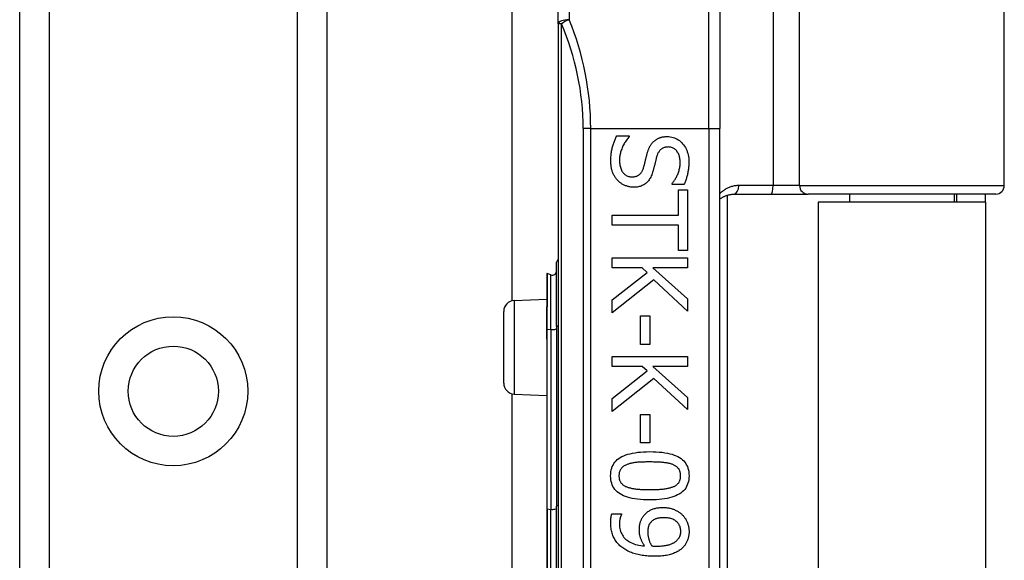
# Model space of a CAD drawing. Header units: inches. Extents: x 3.4 to 82.4, y 3.9 to 45.4.
# Tile 27 of 79: x 13.5 to 15.3, y 12.1 to 13.1. Entities that reach past the tile are written whole.
import ezdxf

# ---------------------------------------------------------------- set-up
doc = ezdxf.new("R2010")
doc.units = ezdxf.units.IN
doc.header["$MEASUREMENT"] = 0
doc.layers.add('Visible Edges(ANSI)', color=7, linetype='Continuous', lineweight=25)
doc.layers.add('Visible Tangent Edges(ANSI)', color=7, linetype='Continuous', lineweight=25)

msp = doc.modelspace()

# ---------------------------------------------------------------- linework, layer by layer
at = {"layer": 'Visible Edges(ANSI)'}
for p, q in [((13.5048, 9.1341), (13.5048, 30.4569)), ((14.0668, 30.4569), (14.0668, 9.1341)), ((14.4056, 12.5789), (14.4056, 27.0121)), ((14.4903, 13.0851), (14.4903, 13.3743)), ((15.3063, 12.7897), (15.3063, 13.3743)), ((14.7856, 13.3003), (14.7856, 12.894)), ((14.4903, 13.0851), (14.4903, 11.2029)), ((14.7856, 11.394), (14.7856, 12.894)), ((14.5971, 12.8803), (14.6201, 12.8803)), ((14.6201, 12.8803), (14.6201, 12.8789)), ((14.6983, 12.7919), (14.6983, 12.7933)), ((14.7202, 12.7919), (14.6983, 12.7919)), ((14.7103, 12.782), (14.7267, 12.782)), ((14.7103, 12.7358), (14.7103, 12.782)), ((14.7267, 12.782), (14.7267, 12.6712)), ((14.8113, 12.7739), (14.8798, 12.7739)), ((14.8798, 12.7739), (14.9473, 12.7739)), ((15.2905, 12.7739), (14.9473, 12.7739)), ((15.0233, 12.7739), (15.0233, 12.7595)), ((15.2143, 12.7739), (15.2143, 12.7595)), ((15.2188, 12.7739), (15.2188, 12.7595)), ((15.2718, 12.7595), (15.2718, 12.7739)), ((14.7993, 12.7721), (14.7993, 11.516)), ((15.2718, 12.7595), (14.9658, 12.7595)), ((14.9658, 12.7595), (14.9658, 11.5285)), ((15.2718, 12.7595), (15.2718, 11.5285)), ((14.5889, 12.7175), (14.5889, 12.7358)), ((14.5889, 12.7358), (14.7103, 12.7358)), ((14.7103, 12.7175), (14.5889, 12.7175)), ((14.7103, 12.6712), (14.7103, 12.7175)), ((14.7267, 12.6712), (14.7103, 12.6712)), ((14.487, 12.5322), (14.487, 12.6496)), ((14.5889, 12.6573), (14.7267, 12.6573)), ((14.5889, 12.639), (14.5889, 12.6573)), ((14.7267, 12.6573), (14.7267, 12.639)), ((14.4765, 12.6263), (14.4696, 12.6288)), ((14.6439, 12.639), (14.5889, 12.639)), ((14.5889, 12.5806), (14.653, 12.6309)), ((14.653, 12.6309), (14.6439, 12.639)), ((14.6633, 12.639), (14.7267, 12.5825)), ((14.7267, 12.639), (14.6633, 12.639)), ((14.4691, 12.6284), (14.4691, 12.5677)), ((14.6651, 12.6172), (14.5889, 12.5568)), ((14.7267, 12.5601), (14.6651, 12.6172)), ((14.4094, 12.5795), (14.4691, 12.5821)), ((14.5889, 12.5568), (14.5889, 12.5806)), ((14.7267, 12.5825), (14.7267, 12.5601)), ((14.3903, 12.4285), (14.3903, 12.5595)), ((14.4691, 12.5677), (14.4691, 12.5671)), ((14.4691, 12.5271), (14.4691, 12.5671)), ((14.6408, 12.5514), (14.6575, 12.5514)), ((14.6408, 12.4993), (14.6408, 12.5514)), ((14.6575, 12.5514), (14.6575, 12.4993)), ((14.4691, 12.5271), (14.4691, 12.5143)), ((14.487, 12.5322), (14.487, 12.2034)), ((14.4691, 12.5143), (14.4691, 12.5086)), ((14.4691, 12.5086), (14.4691, 12.1982)), ((14.6575, 12.4993), (14.6408, 12.4993)), ((14.5889, 12.477), (14.7267, 12.477)), ((14.5889, 12.4587), (14.5889, 12.477)), ((14.7267, 12.477), (14.7267, 12.4587)), ((14.6439, 12.4587), (14.5889, 12.4587)), ((14.5889, 12.4003), (14.653, 12.4507)), ((14.653, 12.4507), (14.6439, 12.4587)), ((14.6633, 12.4587), (14.7267, 12.4022)), ((14.7267, 12.4587), (14.6633, 12.4587)), ((14.6651, 12.437), (14.5889, 12.3765)), ((14.7267, 12.3799), (14.6651, 12.437)), ((14.4056, 11.8789), (14.4056, 12.4091)), ((14.4094, 12.4085), (14.4691, 12.4059)), ((14.5889, 12.3765), (14.5889, 12.4003)), ((14.7267, 12.4022), (14.7267, 12.3799)), ((14.6408, 12.3712), (14.6575, 12.3712)), ((14.6408, 12.319), (14.6408, 12.3712)), ((14.6575, 12.3712), (14.6575, 12.319)), ((14.6575, 12.319), (14.6408, 12.319)), ((14.4691, 12.1982), (14.4691, 12.0898)), ((14.487, 12.0846), (14.487, 12.2034)), ((14.5881, 12.1892), (14.6058, 12.1892)), ((14.6058, 12.1892), (14.6058, 12.1883))]:
    msp.add_line(p, q, dxfattribs=at)
at = {"layer": 'Visible Edges(ANSI)', "flags": 128}
for points in [[(14.5864, 12.835), (14.5864, 12.8375), (14.5865, 12.8399), (14.5866, 12.8422), (14.5867, 12.8445), (14.5869, 12.8467), (14.5872, 12.8489), (14.5875, 12.851), (14.5878, 12.853), (14.5882, 12.855), (14.5886, 12.8569), (14.589, 12.8587), (14.5895, 12.8605), (14.5901, 12.8622), (14.5906, 12.864), (14.5912, 12.8657), (14.5918, 12.8674), (14.5924, 12.869), (14.593, 12.8707), (14.5936, 12.8723), (14.5943, 12.874), (14.595, 12.8756), (14.5957, 12.8771), (14.5964, 12.8787), (14.5971, 12.8803)], [(14.6201, 12.8789), (14.6187, 12.8774), (14.6174, 12.8758), (14.6161, 12.8743), (14.6149, 12.8726), (14.6137, 12.871), (14.6126, 12.8693), (14.6115, 12.8676), (14.6105, 12.8658), (14.6095, 12.864), (14.6086, 12.8622), (14.6078, 12.8603), (14.6069, 12.8584), (14.6062, 12.8565), (14.6055, 12.8546), (14.6049, 12.8528), (14.6043, 12.8509), (14.6039, 12.849), (14.6034, 12.8472), (14.6031, 12.8454), (14.6028, 12.8435), (14.6025, 12.8417), (14.6024, 12.8399), (14.6023, 12.8382), (14.6023, 12.8364)], [(14.6526, 12.8475), (14.6529, 12.8487), (14.6533, 12.8499), (14.6536, 12.851), (14.654, 12.8521), (14.6544, 12.8532), (14.6548, 12.8543), (14.6552, 12.8554), (14.6556, 12.8564), (14.656, 12.8574), (14.6564, 12.8584), (14.6569, 12.8594), (14.6574, 12.8603), (14.6578, 12.8613), (14.6584, 12.8622), (14.6589, 12.8631), (14.6595, 12.864), (14.66, 12.8648), (14.6606, 12.8657), (14.6613, 12.8665), (14.6619, 12.8673), (14.6626, 12.8681), (14.6633, 12.8688), (14.664, 12.8696), (14.6648, 12.8703)], [(14.6648, 12.8703), (14.6656, 12.871), (14.6664, 12.8717), (14.6672, 12.8723), (14.668, 12.8729), (14.6689, 12.8735), (14.6698, 12.8741), (14.6707, 12.8746), (14.6716, 12.8751), (14.6725, 12.8756), (14.6735, 12.8761), (14.6745, 12.8765), (14.6755, 12.8769), (14.6765, 12.8773), (14.6776, 12.8776), (14.6787, 12.8779), (14.6798, 12.8782), (14.681, 12.8785), (14.6821, 12.8787), (14.6833, 12.8789), (14.6845, 12.879), (14.6858, 12.8791), (14.6871, 12.8792), (14.6884, 12.8792), (14.6897, 12.8793)], [(14.6897, 12.8793), (14.6924, 12.8792), (14.6951, 12.8789), (14.6977, 12.8784), (14.7003, 12.8778), (14.7027, 12.877), (14.7051, 12.876), (14.7074, 12.8748), (14.7096, 12.8735), (14.7118, 12.8719), (14.7138, 12.8702), (14.7158, 12.8683), (14.7178, 12.8662), (14.7196, 12.864), (14.7212, 12.8616), (14.7227, 12.8592), (14.7241, 12.8567), (14.7253, 12.8541), (14.7263, 12.8513), (14.7271, 12.8485), (14.7278, 12.8456), (14.7284, 12.8426), (14.7288, 12.8395), (14.729, 12.8362), (14.7291, 12.8329)], [(14.6464, 12.8226), (14.6467, 12.8237), (14.6469, 12.8247), (14.6472, 12.8258), (14.6475, 12.8268), (14.6478, 12.8278), (14.648, 12.8287), (14.6483, 12.8297), (14.6485, 12.8307), (14.6487, 12.8316), (14.649, 12.8325), (14.6492, 12.8334), (14.6494, 12.8343), (14.6496, 12.8352), (14.6498, 12.8362), (14.65, 12.8371), (14.6503, 12.8381), (14.6505, 12.8392), (14.6508, 12.8403), (14.6511, 12.8414), (14.6514, 12.8426), (14.6517, 12.8437), (14.652, 12.845), (14.6523, 12.8462), (14.6526, 12.8475)], [(14.6916, 12.8602), (14.6902, 12.8601), (14.6888, 12.86), (14.6875, 12.8599), (14.6862, 12.8597), (14.6849, 12.8594), (14.6838, 12.859), (14.6826, 12.8586), (14.6815, 12.8581), (14.6805, 12.8576), (14.6795, 12.857), (14.6786, 12.8563), (14.6777, 12.8555), (14.6768, 12.8547), (14.676, 12.8539), (14.6753, 12.853), (14.6745, 12.852), (14.6739, 12.851), (14.6732, 12.8499), (14.6726, 12.8487), (14.672, 12.8475), (14.6715, 12.8463), (14.671, 12.845), (14.6706, 12.8436), (14.6701, 12.8422)], [(14.7133, 12.8317), (14.7132, 12.8338), (14.7131, 12.8358), (14.7129, 12.8378), (14.7126, 12.8396), (14.7122, 12.8415), (14.7118, 12.8432), (14.7112, 12.8449), (14.7106, 12.8465), (14.7099, 12.8481), (14.7091, 12.8495), (14.7082, 12.8509), (14.7073, 12.8523), (14.7063, 12.8536), (14.7052, 12.8547), (14.7041, 12.8557), (14.7029, 12.8567), (14.7016, 12.8575), (14.7004, 12.8582), (14.699, 12.8588), (14.6976, 12.8593), (14.6962, 12.8597), (14.6947, 12.8599), (14.6932, 12.8601), (14.6916, 12.8602)], [(14.5989, 12.7991), (14.5979, 12.8002), (14.597, 12.8013), (14.5961, 12.8025), (14.5952, 12.8037), (14.5944, 12.8049), (14.5936, 12.8061), (14.5928, 12.8074), (14.5921, 12.8087), (14.5914, 12.81), (14.5908, 12.8113), (14.5902, 12.8127), (14.5896, 12.8141), (14.5891, 12.8155), (14.5886, 12.817), (14.5882, 12.8185), (14.5878, 12.8201), (14.5875, 12.8218), (14.5872, 12.8235), (14.587, 12.8253), (14.5868, 12.8271), (14.5866, 12.829), (14.5865, 12.831), (14.5864, 12.833), (14.5864, 12.835)], [(14.6023, 12.8364), (14.6023, 12.8339), (14.6024, 12.8315), (14.6026, 12.8293), (14.603, 12.8271), (14.6034, 12.825), (14.6038, 12.8231), (14.6044, 12.8212), (14.6051, 12.8194), (14.6058, 12.8178), (14.6066, 12.8162), (14.6076, 12.8148), (14.6086, 12.8134), (14.6096, 12.8122), (14.6108, 12.8111), (14.612, 12.81), (14.6132, 12.8091), (14.6145, 12.8083), (14.6159, 12.8076), (14.6173, 12.807), (14.6188, 12.8065), (14.6203, 12.8062), (14.6219, 12.8059), (14.6236, 12.8057), (14.6253, 12.8057)], [(14.6701, 12.8422), (14.6699, 12.8412), (14.6696, 12.8402), (14.6693, 12.8391), (14.6691, 12.838), (14.6688, 12.8369), (14.6685, 12.8357), (14.6682, 12.8345), (14.6679, 12.8333), (14.6676, 12.832), (14.6672, 12.8307), (14.6669, 12.8293), (14.6666, 12.828), (14.6662, 12.8266), (14.6659, 12.8252), (14.6656, 12.8239), (14.6653, 12.8226), (14.665, 12.8214), (14.6646, 12.8202), (14.6643, 12.8191), (14.664, 12.818), (14.6637, 12.8169), (14.6635, 12.8159), (14.6632, 12.8149), (14.6629, 12.8139)], [(14.6983, 12.7933), (14.6993, 12.7944), (14.7003, 12.7956), (14.7012, 12.7968), (14.7021, 12.7981), (14.703, 12.7994), (14.7039, 12.8008), (14.7048, 12.8022), (14.7056, 12.8037), (14.7065, 12.8052), (14.7073, 12.8068), (14.708, 12.8085), (14.7088, 12.8101), (14.7095, 12.8119), (14.7101, 12.8136), (14.7107, 12.8153), (14.7113, 12.8171), (14.7117, 12.8189), (14.7121, 12.8207), (14.7125, 12.8225), (14.7128, 12.8243), (14.713, 12.8261), (14.7131, 12.828), (14.7132, 12.8298), (14.7133, 12.8317)], [(14.7291, 12.8329), (14.7291, 12.831), (14.729, 12.8291), (14.729, 12.8272), (14.7289, 12.8253), (14.7287, 12.8235), (14.7285, 12.8216), (14.7283, 12.8198), (14.7281, 12.818), (14.7278, 12.8163), (14.7275, 12.8145), (14.7272, 12.8128), (14.7268, 12.811), (14.7264, 12.8093), (14.726, 12.8077), (14.7255, 12.806), (14.7251, 12.8043), (14.7246, 12.8027), (14.724, 12.8011), (14.7234, 12.7995), (14.7228, 12.798), (14.7222, 12.7964), (14.7216, 12.7949), (14.7209, 12.7934), (14.7202, 12.7919)], [(14.6253, 12.8057), (14.6266, 12.8057), (14.6279, 12.8058), (14.6292, 12.8059), (14.6304, 12.8061), (14.6316, 12.8064), (14.6327, 12.8067), (14.6338, 12.8071), (14.6349, 12.8075), (14.6359, 12.808), (14.6369, 12.8085), (14.6378, 12.8091), (14.6387, 12.8098), (14.6395, 12.8105), (14.6403, 12.8112), (14.6411, 12.8121), (14.6418, 12.813), (14.6425, 12.814), (14.6432, 12.815), (14.6438, 12.8161), (14.6444, 12.8173), (14.6449, 12.8185), (14.6454, 12.8198), (14.6459, 12.8212), (14.6464, 12.8226)], [(14.6629, 12.8139), (14.6621, 12.8116), (14.6613, 12.8094), (14.6604, 12.8073), (14.6595, 12.8053), (14.6585, 12.8034), (14.6574, 12.8017), (14.6563, 12.8), (14.6551, 12.7984), (14.6539, 12.7969), (14.6526, 12.7956), (14.6512, 12.7943), (14.6498, 12.7932), (14.6483, 12.7921), (14.6467, 12.7912), (14.6451, 12.7903), (14.6435, 12.7895), (14.6418, 12.7888), (14.64, 12.7882), (14.6382, 12.7877), (14.6363, 12.7873), (14.6343, 12.787), (14.6323, 12.7868), (14.6303, 12.7866), (14.6282, 12.7866)], [(14.6282, 12.7866), (14.6268, 12.7866), (14.6255, 12.7867), (14.6241, 12.7868), (14.6228, 12.7869), (14.6214, 12.7872), (14.6201, 12.7874), (14.6188, 12.7877), (14.6174, 12.788), (14.6161, 12.7884), (14.6148, 12.7889), (14.6135, 12.7893), (14.6122, 12.7899), (14.6109, 12.7904), (14.6097, 12.791), (14.6084, 12.7917), (14.6072, 12.7924), (14.6061, 12.7931), (14.605, 12.7938), (14.6039, 12.7946), (14.6028, 12.7954), (14.6018, 12.7963), (14.6008, 12.7972), (14.5998, 12.7981), (14.5989, 12.7991)], [(14.7856, 12.7643), (14.7864, 12.7651), (14.7873, 12.7658), (14.7882, 12.7664), (14.7892, 12.7671), (14.7901, 12.7677), (14.7911, 12.7683), (14.7921, 12.7689), (14.7931, 12.7694), (14.7941, 12.7699), (14.7951, 12.7704), (14.7962, 12.7709), (14.7973, 12.7713), (14.7983, 12.7717), (14.7995, 12.7721), (14.8006, 12.7724), (14.8017, 12.7727), (14.8029, 12.773), (14.804, 12.7732), (14.8052, 12.7734), (14.8064, 12.7736), (14.8076, 12.7737), (14.8089, 12.7738), (14.8101, 12.7739), (14.8113, 12.7739)], [(14.586, 12.259), (14.5861, 12.2627), (14.5864, 12.2662), (14.5871, 12.2696), (14.5879, 12.2728), (14.589, 12.2758), (14.5904, 12.2787), (14.592, 12.2814), (14.5938, 12.2839), (14.5959, 12.2863), (14.5982, 12.2885), (14.6008, 12.2905), (14.6037, 12.2924), (14.6067, 12.2941), (14.6101, 12.2957), (14.6137, 12.2971), (14.6175, 12.2983), (14.6216, 12.2994), (14.626, 12.3004), (14.6306, 12.3012), (14.6355, 12.3019), (14.6407, 12.3024), (14.6461, 12.3028), (14.6517, 12.303), (14.6576, 12.3031)], [(14.6576, 12.3031), (14.6637, 12.303), (14.6695, 12.3028), (14.675, 12.3024), (14.6803, 12.3019), (14.6852, 12.3012), (14.6899, 12.3004), (14.6943, 12.2994), (14.6985, 12.2983), (14.7023, 12.297), (14.7059, 12.2956), (14.7092, 12.294), (14.7122, 12.2923), (14.7149, 12.2904), (14.7175, 12.2884), (14.7197, 12.2862), (14.7218, 12.2838), (14.7236, 12.2813), (14.7251, 12.2786), (14.7264, 12.2757), (14.7275, 12.2727), (14.7284, 12.2695), (14.729, 12.2662), (14.7293, 12.2626), (14.7294, 12.259)], [(14.6161, 12.2796), (14.6149, 12.2792), (14.6138, 12.2787), (14.6127, 12.2781), (14.6117, 12.2776), (14.6107, 12.277), (14.6098, 12.2764), (14.6089, 12.2757), (14.608, 12.275), (14.6072, 12.2743), (14.6065, 12.2736), (14.6058, 12.2728), (14.6051, 12.272), (14.6045, 12.2711), (14.6039, 12.2702), (14.6034, 12.2693), (14.603, 12.2683), (14.6026, 12.2673), (14.6022, 12.2662), (14.6019, 12.2651), (14.6017, 12.264), (14.6015, 12.2628), (14.6014, 12.2616), (14.6013, 12.2603), (14.6013, 12.259)], [(14.6576, 12.2843), (14.6553, 12.2843), (14.6529, 12.2843), (14.6507, 12.2843), (14.6485, 12.2842), (14.6464, 12.2842), (14.6443, 12.2841), (14.6423, 12.284), (14.6404, 12.2839), (14.6386, 12.2838), (14.6368, 12.2837), (14.6351, 12.2836), (14.6334, 12.2834), (14.6318, 12.2833), (14.6302, 12.2831), (14.6287, 12.2828), (14.6272, 12.2826), (14.6257, 12.2823), (14.6242, 12.282), (14.6228, 12.2817), (14.6214, 12.2813), (14.62, 12.2809), (14.6187, 12.2805), (14.6174, 12.2801), (14.6161, 12.2796)], [(14.6996, 12.2795), (14.6984, 12.28), (14.6972, 12.2804), (14.6959, 12.2808), (14.6945, 12.2812), (14.6931, 12.2815), (14.6917, 12.2819), (14.6902, 12.2822), (14.6886, 12.2824), (14.687, 12.2827), (14.6853, 12.2829), (14.6836, 12.2831), (14.6819, 12.2833), (14.6801, 12.2835), (14.6782, 12.2836), (14.6763, 12.2837), (14.6744, 12.2839), (14.6725, 12.284), (14.6705, 12.2841), (14.6684, 12.2841), (14.6663, 12.2842), (14.6642, 12.2842), (14.6621, 12.2843), (14.6599, 12.2843), (14.6576, 12.2843)], [(14.7141, 12.259), (14.7141, 12.2602), (14.714, 12.2615), (14.7139, 12.2626), (14.7137, 12.2638), (14.7135, 12.2649), (14.7132, 12.266), (14.7129, 12.267), (14.7125, 12.268), (14.7121, 12.269), (14.7116, 12.2699), (14.7111, 12.2708), (14.7105, 12.2716), (14.7099, 12.2724), (14.7092, 12.2732), (14.7085, 12.274), (14.7077, 12.2747), (14.7069, 12.2754), (14.706, 12.2761), (14.705, 12.2767), (14.7041, 12.2773), (14.703, 12.2779), (14.7019, 12.2785), (14.7008, 12.279), (14.6996, 12.2795)], [(14.6578, 12.215), (14.6517, 12.215), (14.6459, 12.2153), (14.6404, 12.2156), (14.6352, 12.2162), (14.6303, 12.2168), (14.6256, 12.2177), (14.6212, 12.2186), (14.6171, 12.2198), (14.6132, 12.221), (14.6097, 12.2224), (14.6063, 12.224), (14.6033, 12.2257), (14.6005, 12.2276), (14.598, 12.2297), (14.5957, 12.2319), (14.5937, 12.2342), (14.5919, 12.2367), (14.5903, 12.2394), (14.589, 12.2423), (14.5879, 12.2453), (14.587, 12.2485), (14.5864, 12.2518), (14.5861, 12.2553), (14.586, 12.259)], [(14.6013, 12.259), (14.6013, 12.2577), (14.6014, 12.2565), (14.6015, 12.2553), (14.6017, 12.2542), (14.6019, 12.2531), (14.6022, 12.252), (14.6025, 12.251), (14.6029, 12.25), (14.6033, 12.249), (14.6038, 12.2481), (14.6043, 12.2472), (14.6049, 12.2464), (14.6055, 12.2456), (14.6062, 12.2448), (14.6069, 12.2441), (14.6077, 12.2433), (14.6085, 12.2426), (14.6094, 12.242), (14.6103, 12.2413), (14.6113, 12.2407), (14.6124, 12.2402), (14.6134, 12.2396), (14.6146, 12.2391), (14.6158, 12.2386)], [(14.7294, 12.259), (14.7293, 12.2553), (14.7289, 12.2517), (14.7283, 12.2484), (14.7275, 12.2452), (14.7263, 12.2422), (14.725, 12.2393), (14.7234, 12.2366), (14.7215, 12.2341), (14.7194, 12.2317), (14.717, 12.2295), (14.7144, 12.2275), (14.7116, 12.2256), (14.7085, 12.2239), (14.7051, 12.2224), (14.7015, 12.221), (14.6977, 12.2197), (14.6935, 12.2186), (14.6892, 12.2176), (14.6846, 12.2168), (14.6797, 12.2161), (14.6746, 12.2156), (14.6692, 12.2153), (14.6636, 12.215), (14.6578, 12.215)], [(14.6999, 12.2387), (14.701, 12.2392), (14.7021, 12.2397), (14.7032, 12.2403), (14.7042, 12.2408), (14.7051, 12.2414), (14.706, 12.2421), (14.7069, 12.2427), (14.7077, 12.2434), (14.7085, 12.2441), (14.7092, 12.2448), (14.7099, 12.2456), (14.7105, 12.2464), (14.7111, 12.2472), (14.7116, 12.2481), (14.7121, 12.249), (14.7125, 12.25), (14.7129, 12.2509), (14.7132, 12.252), (14.7135, 12.253), (14.7137, 12.2541), (14.7139, 12.2553), (14.714, 12.2565), (14.7141, 12.2577), (14.7141, 12.259)], [(14.6158, 12.2386), (14.6169, 12.2382), (14.6181, 12.2378), (14.6194, 12.2374), (14.6207, 12.237), (14.6221, 12.2367), (14.6235, 12.2363), (14.625, 12.236), (14.6265, 12.2358), (14.6281, 12.2355), (14.6297, 12.2353), (14.6314, 12.235), (14.6331, 12.2348), (14.6348, 12.2347), (14.6367, 12.2345), (14.6386, 12.2344), (14.6405, 12.2342), (14.6425, 12.2341), (14.6445, 12.234), (14.6466, 12.2339), (14.6487, 12.2338), (14.6509, 12.2338), (14.6531, 12.2338), (14.6554, 12.2337), (14.6578, 12.2337)], [(14.6578, 12.2337), (14.6601, 12.2337), (14.6624, 12.2338), (14.6646, 12.2338), (14.6668, 12.2338), (14.6689, 12.2339), (14.671, 12.234), (14.673, 12.2341), (14.675, 12.2342), (14.6769, 12.2344), (14.6788, 12.2345), (14.6806, 12.2347), (14.6824, 12.2348), (14.6841, 12.235), (14.6858, 12.2353), (14.6874, 12.2355), (14.689, 12.2358), (14.6905, 12.2361), (14.692, 12.2364), (14.6934, 12.2367), (14.6948, 12.2371), (14.6961, 12.2375), (14.6974, 12.2379), (14.6987, 12.2383), (14.6999, 12.2387)], [(14.6467, 12.1862), (14.6477, 12.1874), (14.6487, 12.1885), (14.6497, 12.1896), (14.6508, 12.1907), (14.652, 12.1917), (14.6531, 12.1926), (14.6543, 12.1935), (14.6556, 12.1944), (14.6569, 12.1952), (14.6582, 12.196), (14.6596, 12.1967), (14.661, 12.1973), (14.6625, 12.1979), (14.664, 12.1985), (14.6656, 12.199), (14.6672, 12.1994), (14.6689, 12.1998), (14.6706, 12.2002), (14.6723, 12.2005), (14.6741, 12.2007), (14.676, 12.2009), (14.6779, 12.201), (14.6799, 12.2011), (14.6819, 12.2011)], [(14.6819, 12.2011), (14.6836, 12.2011), (14.6854, 12.201), (14.6871, 12.2009), (14.6887, 12.2007), (14.6904, 12.2005), (14.692, 12.2003), (14.6936, 12.1999), (14.6952, 12.1996), (14.6968, 12.1992), (14.6983, 12.1987), (14.6998, 12.1982), (14.7013, 12.1977), (14.7028, 12.1971), (14.7042, 12.1964), (14.7056, 12.1958), (14.7069, 12.1951), (14.7082, 12.1943), (14.7095, 12.1936), (14.7108, 12.1927), (14.712, 12.1919), (14.7132, 12.191), (14.7143, 12.1901), (14.7154, 12.1892), (14.7165, 12.1882)], [(14.5862, 12.1735), (14.5862, 12.1742), (14.5862, 12.1748), (14.5862, 12.1754), (14.5862, 12.176), (14.5862, 12.1767), (14.5863, 12.1773), (14.5863, 12.178), (14.5863, 12.1787), (14.5864, 12.1793), (14.5864, 12.18), (14.5865, 12.1807), (14.5866, 12.1814), (14.5866, 12.1821), (14.5867, 12.1828), (14.5868, 12.1835), (14.5869, 12.1841), (14.587, 12.1848), (14.5871, 12.1854), (14.5873, 12.1861), (14.5874, 12.1867), (14.5876, 12.1873), (14.5877, 12.188), (14.5879, 12.1886), (14.5881, 12.1892)], [(14.6058, 12.1883), (14.6056, 12.1879), (14.6054, 12.1874), (14.6052, 12.1869), (14.605, 12.1864), (14.6047, 12.1859), (14.6045, 12.1853), (14.6043, 12.1847), (14.6041, 12.184), (14.6039, 12.1833), (14.6037, 12.1826), (14.6035, 12.1818), (14.6033, 12.181), (14.6031, 12.1802), (14.603, 12.1794), (14.6028, 12.1786), (14.6027, 12.1777), (14.6025, 12.1769), (14.6024, 12.1761), (14.6023, 12.1752), (14.6023, 12.1744), (14.6022, 12.1736), (14.6022, 12.1728), (14.6022, 12.1719), (14.6021, 12.1711)], [(14.6385, 12.1596), (14.6386, 12.1608), (14.6386, 12.1621), (14.6387, 12.1633), (14.6387, 12.1645), (14.6388, 12.1657), (14.639, 12.1669), (14.6391, 12.168), (14.6393, 12.1691), (14.6395, 12.1702), (14.6397, 12.1713), (14.64, 12.1724), (14.6402, 12.1735), (14.6405, 12.1745), (14.6409, 12.1756), (14.6413, 12.1766), (14.6417, 12.1777), (14.6422, 12.1787), (14.6427, 12.1798), (14.6432, 12.1809), (14.6438, 12.1819), (14.6445, 12.183), (14.6452, 12.184), (14.6459, 12.1851), (14.6467, 12.1862)], [(14.6827, 12.1824), (14.6812, 12.1823), (14.6798, 12.1823), (14.6785, 12.1822), (14.6772, 12.1821), (14.6759, 12.182), (14.6747, 12.1818), (14.6735, 12.1816), (14.6724, 12.1814), (14.6713, 12.1811), (14.6703, 12.1808), (14.6693, 12.1805), (14.6683, 12.1801), (14.6674, 12.1797), (14.6665, 12.1793), (14.6656, 12.1788), (14.6647, 12.1783), (14.6639, 12.1778), (14.6631, 12.1772), (14.6623, 12.1766), (14.6615, 12.176), (14.6608, 12.1753), (14.66, 12.1745), (14.6593, 12.1738), (14.6586, 12.173)], [(14.7144, 12.1575), (14.7143, 12.1593), (14.7141, 12.1611), (14.7139, 12.1629), (14.7135, 12.1645), (14.713, 12.1661), (14.7123, 12.1677), (14.7116, 12.1692), (14.7107, 12.1706), (14.7098, 12.1719), (14.7087, 12.1732), (14.7075, 12.1744), (14.7062, 12.1756), (14.7048, 12.1767), (14.7033, 12.1777), (14.7017, 12.1786), (14.7, 12.1794), (14.6982, 12.1801), (14.6962, 12.1807), (14.6942, 12.1812), (14.6921, 12.1816), (14.6899, 12.1819), (14.6876, 12.1822), (14.6852, 12.1823), (14.6827, 12.1824)], [(14.7165, 12.1882), (14.7175, 12.1872), (14.7185, 12.1862), (14.7194, 12.1852), (14.7203, 12.1841), (14.7211, 12.183), (14.7219, 12.1818), (14.7227, 12.1806), (14.7235, 12.1794), (14.7242, 12.1781), (14.7248, 12.1769), (14.7254, 12.1755), (14.726, 12.1742), (14.7266, 12.1728), (14.7271, 12.1714), (14.7275, 12.17), (14.7279, 12.1686), (14.7283, 12.1672), (14.7286, 12.1658), (14.7289, 12.1644), (14.7291, 12.163), (14.7292, 12.1616), (14.7293, 12.1602), (14.7294, 12.1588), (14.7294, 12.1573)], [(14.6082, 12.127), (14.6064, 12.1283), (14.6047, 12.1297), (14.6031, 12.1311), (14.6016, 12.1326), (14.6001, 12.1341), (14.5987, 12.1357), (14.5974, 12.1373), (14.5961, 12.139), (14.595, 12.1407), (14.5938, 12.1424), (14.5928, 12.1442), (14.5918, 12.1461), (14.5909, 12.148), (14.5901, 12.1499), (14.5893, 12.152), (14.5887, 12.1541), (14.5881, 12.1563), (14.5876, 12.1585), (14.5872, 12.1608), (14.5868, 12.1632), (14.5865, 12.1657), (14.5863, 12.1682), (14.5862, 12.1709), (14.5862, 12.1735)], [(14.6021, 12.1711), (14.6022, 12.1681), (14.6025, 12.1653), (14.6029, 12.1625), (14.6035, 12.1599), (14.6042, 12.1574), (14.6051, 12.1549), (14.6062, 12.1526), (14.6075, 12.1504), (14.6089, 12.1483), (14.6104, 12.1463), (14.6122, 12.1444), (14.6141, 12.1427), (14.6162, 12.141), (14.6184, 12.1395), (14.6207, 12.1381), (14.6232, 12.1368), (14.6258, 12.1356), (14.6286, 12.1346), (14.6315, 12.1336), (14.6345, 12.1328), (14.6377, 12.1322), (14.6411, 12.1316), (14.6445, 12.1312), (14.6481, 12.1309)], [(14.6586, 12.173), (14.6582, 12.1724), (14.6577, 12.1718), (14.6573, 12.1711), (14.6569, 12.1705), (14.6566, 12.1699), (14.6562, 12.1692), (14.6559, 12.1685), (14.6556, 12.1678), (14.6554, 12.1671), (14.6552, 12.1664), (14.655, 12.1657), (14.6548, 12.165), (14.6546, 12.1643), (14.6545, 12.1635), (14.6544, 12.1627), (14.6543, 12.162), (14.6542, 12.1612), (14.6541, 12.1604), (14.654, 12.1596), (14.654, 12.1588), (14.6539, 12.158), (14.6539, 12.1571), (14.6539, 12.1563), (14.6538, 12.1554)], [(14.6481, 12.1309), (14.6473, 12.1321), (14.6466, 12.1333), (14.6458, 12.1345), (14.6451, 12.1357), (14.6444, 12.1369), (14.6438, 12.1381), (14.6432, 12.1393), (14.6427, 12.1404), (14.6422, 12.1416), (14.6417, 12.1427), (14.6412, 12.1438), (14.6408, 12.145), (14.6405, 12.1461), (14.6401, 12.1472), (14.6398, 12.1484), (14.6396, 12.1496), (14.6393, 12.1507), (14.6391, 12.152), (14.6389, 12.1532), (14.6388, 12.1544), (14.6387, 12.1557), (14.6386, 12.157), (14.6386, 12.1583), (14.6385, 12.1596)], [(14.6538, 12.1554), (14.6539, 12.1545), (14.6539, 12.1534), (14.654, 12.1524), (14.6541, 12.1514), (14.6542, 12.1504), (14.6544, 12.1493), (14.6545, 12.1482), (14.6548, 12.1472), (14.655, 12.1461), (14.6553, 12.145), (14.6556, 12.1438), (14.6559, 12.1427), (14.6563, 12.1416), (14.6566, 12.1405), (14.657, 12.1394), (14.6574, 12.1384), (14.6579, 12.1373), (14.6583, 12.1363), (14.6588, 12.1353), (14.6593, 12.1344), (14.6598, 12.1334), (14.6603, 12.1325), (14.6609, 12.1316), (14.6614, 12.1308)], [(14.7066, 12.1401), (14.7073, 12.1408), (14.708, 12.1415), (14.7086, 12.1422), (14.7092, 12.1428), (14.7098, 12.1435), (14.7103, 12.1442), (14.7108, 12.1449), (14.7113, 12.1456), (14.7117, 12.1463), (14.7121, 12.147), (14.7124, 12.1477), (14.7127, 12.1484), (14.713, 12.1491), (14.7132, 12.1498), (14.7134, 12.1505), (14.7136, 12.1512), (14.7138, 12.152), (14.7139, 12.1527), (14.7141, 12.1535), (14.7142, 12.1543), (14.7143, 12.155), (14.7143, 12.1558), (14.7144, 12.1566), (14.7144, 12.1575)], [(14.7294, 12.1573), (14.7294, 12.1558), (14.7294, 12.1542), (14.7292, 12.1527), (14.7291, 12.1512), (14.7289, 12.1497), (14.7286, 12.1483), (14.7284, 12.1469), (14.728, 12.1455), (14.7277, 12.1441), (14.7272, 12.1428), (14.7268, 12.1414), (14.7263, 12.1401), (14.7257, 12.1389), (14.7251, 12.1376), (14.7245, 12.1364), (14.7238, 12.1352), (14.7231, 12.1341), (14.7224, 12.1329), (14.7216, 12.1318), (14.7208, 12.1308), (14.7199, 12.1297), (14.719, 12.1287), (14.718, 12.1277), (14.717, 12.1267)], [(14.666, 12.1118), (14.6632, 12.1118), (14.6604, 12.1119), (14.6576, 12.112), (14.6548, 12.1122), (14.6521, 12.1125), (14.6494, 12.1127), (14.6467, 12.1131), (14.644, 12.1135), (14.6414, 12.114), (14.6388, 12.1145), (14.6362, 12.115), (14.6336, 12.1156), (14.6311, 12.1163), (14.6287, 12.117), (14.6263, 12.1178), (14.624, 12.1186), (14.6218, 12.1195), (14.6196, 12.1204), (14.6175, 12.1214), (14.6155, 12.1224), (14.6136, 12.1235), (14.6117, 12.1246), (14.6099, 12.1258), (14.6082, 12.127)], [(14.6614, 12.1308), (14.6617, 12.1308), (14.6619, 12.1307), (14.6622, 12.1307), (14.6624, 12.1307), (14.6627, 12.1307), (14.663, 12.1307), (14.6633, 12.1306), (14.6636, 12.1306), (14.664, 12.1306), (14.6643, 12.1306), (14.6647, 12.1306), (14.6651, 12.1305), (14.6655, 12.1305), (14.6658, 12.1305), (14.6662, 12.1305), (14.6666, 12.1305), (14.6671, 12.1305), (14.6675, 12.1305), (14.6679, 12.1305), (14.6683, 12.1304), (14.6688, 12.1304), (14.6692, 12.1304), (14.6697, 12.1304), (14.6701, 12.1304)], [(14.717, 12.1267), (14.7157, 12.1256), (14.7144, 12.1245), (14.713, 12.1234), (14.7115, 12.1223), (14.7099, 12.1214), (14.7083, 12.1204), (14.7066, 12.1195), (14.7048, 12.1187), (14.703, 12.1179), (14.7011, 12.1171), (14.6992, 12.1164), (14.6972, 12.1157), (14.6951, 12.1151), (14.6929, 12.1145), (14.6906, 12.114), (14.6883, 12.1135), (14.6858, 12.1131), (14.6832, 12.1128), (14.6806, 12.1125), (14.6779, 12.1122), (14.675, 12.112), (14.6721, 12.1119), (14.6691, 12.1118), (14.666, 12.1118)], [(14.6701, 12.1304), (14.6724, 12.1305), (14.6747, 12.1305), (14.6768, 12.1306), (14.6789, 12.1307), (14.6809, 12.1309), (14.6828, 12.1311), (14.6847, 12.1313), (14.6865, 12.1316), (14.6882, 12.1319), (14.6898, 12.1322), (14.6914, 12.1326), (14.6929, 12.133), (14.6944, 12.1334), (14.6958, 12.1339), (14.6971, 12.1344), (14.6984, 12.1349), (14.6996, 12.1355), (14.7007, 12.1361), (14.7019, 12.1367), (14.7029, 12.1373), (14.7039, 12.138), (14.7048, 12.1387), (14.7057, 12.1394), (14.7066, 12.1401)]]:
    msp.add_lwpolyline(points, dxfattribs=at)
at = {"layer": 'Visible Edges(ANSI)'}
msp.add_circle((13.7858, 12.4136), 0.0825, dxfattribs=at)
for centre, radius, start, end in [((15.2905, 12.7897), 0.0157, 270, 0), ((14.491, 12.6496), 0.00394, 100.0205, 180), ((14.4695, 12.6284), 0.000394, 70, 180), ((14.4792, 12.6337), 0.00787, 250, 0), ((14.4103, 12.5595), 0.02, 92.5, 180), ((14.4103, 12.4285), 0.02, 180, 267.5)]:
    msp.add_arc(centre, radius, start, end, dxfattribs=at)
at = {"layer": 'Visible Tangent Edges(ANSI)'}
for p, q in [((13.5586, 30.4569), (13.5586, 9.1341)), ((14.0129, 9.1341), (14.0129, 30.4569)), ((14.51, 13.394), (14.51, 13.0929)), ((14.8833, 13.3743), (14.8833, 12.7897)), ((14.9316, 12.7897), (14.9316, 13.3743)), ((14.7659, 12.894), (14.7659, 13.3169)), ((14.4961, 13.0851), (14.4903, 13.0851)), ((14.4961, 11.2029), (14.4961, 13.0851)), ((14.5496, 12.894), (14.5357, 12.894)), ((14.5357, 12.894), (14.5357, 11.394)), ((14.5496, 12.894), (14.7659, 12.894)), ((14.5496, 11.394), (14.5496, 12.894)), ((14.7659, 12.894), (14.7659, 11.394)), ((14.7659, 12.894), (14.7856, 12.894)), ((14.8833, 12.7897), (14.8205, 12.7897)), ((14.9316, 12.7897), (14.8833, 12.7897)), ((14.9316, 12.7897), (15.3063, 12.7897)), ((14.4696, 12.6288), (14.4696, 12.5679)), ((14.4765, 12.5265), (14.4765, 12.6263)), ((14.4094, 12.5795), (14.4094, 12.4085)), ((14.4694, 12.5672), (14.4694, 12.5271)), ((14.4694, 12.5143), (14.4694, 12.5271)), ((14.4694, 12.5271), (14.4765, 12.5265)), ((14.4765, 12.5265), (14.4765, 12.1976)), ((14.4696, 12.1983), (14.4696, 12.5087)), ((14.4696, 12.1983), (14.4696, 12.0898)), ((14.4696, 12.1983), (14.4765, 12.1976)), ((14.4765, 12.0904), (14.4765, 12.1976))]:
    msp.add_line(p, q, dxfattribs=at)
at = {"layer": 'Visible Tangent Edges(ANSI)', "flags": 128}
for points in [[(14.8205, 12.7897), (14.8188, 12.7896), (14.8171, 12.7895), (14.8154, 12.7894), (14.8138, 12.7892), (14.8121, 12.7889), (14.8105, 12.7886), (14.8089, 12.7882), (14.8073, 12.7878), (14.8058, 12.7873), (14.8042, 12.7868), (14.8027, 12.7862), (14.8013, 12.7855), (14.7998, 12.7849), (14.7984, 12.7841), (14.797, 12.7834), (14.7956, 12.7825), (14.7942, 12.7817), (14.7929, 12.7808), (14.7916, 12.7798), (14.7904, 12.7789), (14.7891, 12.7778), (14.7879, 12.7768), (14.7867, 12.7756), (14.7856, 12.7745)], [(14.4694, 12.5672), (14.4694, 12.5672), (14.4693, 12.5673), (14.4693, 12.5673), (14.4693, 12.5674), (14.4693, 12.5674), (14.4693, 12.5674), (14.4693, 12.5675), (14.4693, 12.5675), (14.4692, 12.5675), (14.4692, 12.5675), (14.4692, 12.5675), (14.4692, 12.5676), (14.4692, 12.5676), (14.4692, 12.5676), (14.4692, 12.5676), (14.4692, 12.5676), (14.4691, 12.5676), (14.4691, 12.5677), (14.4691, 12.5677), (14.4691, 12.5677), (14.4691, 12.5677), (14.4691, 12.5677), (14.4691, 12.5677), (14.4691, 12.5677)], [(14.4694, 12.5672), (14.4694, 12.5672), (14.4694, 12.5673), (14.4694, 12.5673), (14.4695, 12.5673), (14.4695, 12.5673), (14.4695, 12.5674), (14.4695, 12.5674), (14.4695, 12.5674), (14.4695, 12.5674), (14.4695, 12.5675), (14.4696, 12.5675), (14.4696, 12.5675), (14.4696, 12.5676), (14.4696, 12.5676), (14.4696, 12.5676), (14.4696, 12.5677), (14.4696, 12.5677), (14.4696, 12.5677), (14.4696, 12.5678), (14.4696, 12.5678), (14.4696, 12.5678), (14.4696, 12.5679), (14.4696, 12.5679), (14.4696, 12.5679)], [(14.4691, 12.5086), (14.4691, 12.5088), (14.4691, 12.5091), (14.4691, 12.5093), (14.4691, 12.5096), (14.4691, 12.5098), (14.4691, 12.51), (14.4692, 12.5103), (14.4692, 12.5105), (14.4692, 12.5108), (14.4692, 12.511), (14.4692, 12.5112), (14.4692, 12.5115), (14.4692, 12.5117), (14.4692, 12.512), (14.4693, 12.5122), (14.4693, 12.5124), (14.4693, 12.5127), (14.4693, 12.5129), (14.4693, 12.5132), (14.4693, 12.5134), (14.4693, 12.5136), (14.4694, 12.5139), (14.4694, 12.5141), (14.4694, 12.5143)], [(14.4696, 12.5087), (14.4696, 12.5089), (14.4696, 12.5092), (14.4696, 12.5094), (14.4696, 12.5096), (14.4696, 12.5099), (14.4696, 12.5101), (14.4696, 12.5103), (14.4696, 12.5106), (14.4696, 12.5108), (14.4696, 12.511), (14.4696, 12.5113), (14.4696, 12.5115), (14.4695, 12.5117), (14.4695, 12.512), (14.4695, 12.5122), (14.4695, 12.5124), (14.4695, 12.5127), (14.4695, 12.5129), (14.4695, 12.5132), (14.4694, 12.5134), (14.4694, 12.5136), (14.4694, 12.5139), (14.4694, 12.5141), (14.4694, 12.5143)]]:
    msp.add_lwpolyline(points, dxfattribs=at)
at = {"layer": 'Visible Tangent Edges(ANSI)'}
msp.add_circle((13.7858, 12.4136), 0.1363, dxfattribs=at)
msp.add_arc((14.0554, 12.894), 0.4803, 0, 23.4439, dxfattribs=at)
for centre, major_axis, ratio, start_param, end_param in [((14.51, 13.0851), (-0.0197, 0), 0.39785, 4.712389, 6.283185), ((14.51, 13.0851), (0.0181, 0.0078), 0.369668, 1.411843, 2.276718), ((14.0693, 12.894), (0, 0.5), 0.96063, 4.712389, 5.121562), ((14.8113, 12.7897), (0, -0.0157), 0.580671, 0, 1.570796), ((14.8798, 12.7897), (0, -0.0157), 0.225879, 0, 1.570796), ((14.9473, 12.7897), (0, -0.0157), 0.998608, 4.712389, 6.283185), ((14.4695, 12.5677), (-0.000394, 0), 0.548442, 4.363323, 6.283185), ((14.4693, 12.5671), (-0.000197, 0), 0.542742, 4.363323, 6.283185), ((14.4693, 12.5271), (-0.000197, 0), 0.245714, 4.363323, 6.283185), ((14.4792, 12.5283), (0.00787, 0), 0.245714, 4.363323, 6.283185), ((14.491, 12.5322), (-0.00394, 0), 0.245714, 4.887279, 6.283185), ((14.4693, 12.5143), (-0.000197, 0), 0.245714, 4.363323, 6.283185), ((14.4695, 12.5086), (-0.000394, 0), 0.245714, 4.363323, 6.283185), ((14.4695, 12.1982), (-0.000394, 0), 0.245714, 4.363323, 6.283185), ((14.4792, 12.1995), (0.00787, 0), 0.245714, 4.363323, 6.283185), ((14.491, 12.2034), (-0.00394, 0), 0.245714, 4.887279, 6.283185)]:
    msp.add_ellipse(centre, major_axis=major_axis, ratio=ratio, start_param=start_param, end_param=end_param, dxfattribs=at)

doc.saveas('drawing.dxf')
